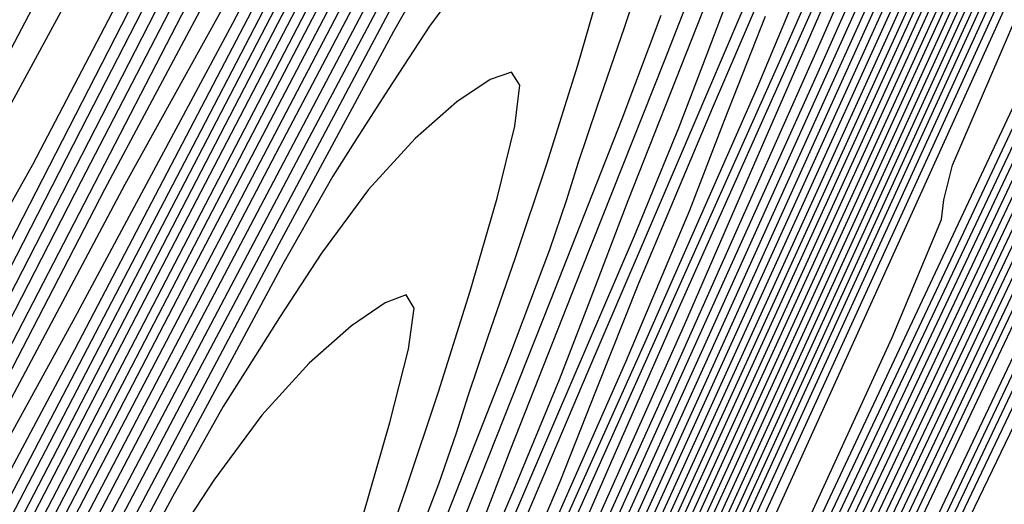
# Model space of a CAD drawing. Extents: x 3249832 to 3255657, y 13789405 to 13793316.
# Tile 18 of 256: x 3251547.3 to 3251553.69, y 13792373.21 to 13792376.35. Entities that reach past the tile are written whole.
import ezdxf

# ---------------------------------------------------------------- set-up
doc = ezdxf.new("R2010")
doc.units = 0
doc.header["$LTSCALE"] = 100
doc.header["$MEASUREMENT"] = 0
for name, color, linetype in [('GRATIO_03231_CON', 1, 'CONTINUOUS'), ('GRATIO_0323_ICON', 1, 'CONTINUOUS'), ('TARGETS_EAST', 7, 'CONTINUOUS')]:
    doc.layers.add(name, color=color, linetype=linetype)

# ---------------------------------------------------------------- blocks, each defined once
blk = doc.blocks.new('Gratio_032316_contours')
at = {"layer": 'GRATIO_03231_CON', "color": 1, "linetype": 'Continuous', "flags": 128}
for points in [[(3251545.9944, 13792358.0023), (3251546.2384, 13792358.5322), (3251547.9773, 13792362.2108), (3251552.7058, 13792372.1867), (3251561.1698, 13792390.0395), (3251571.1177, 13792411.073), (3251579.5492, 13792429.0222), (3251584.2105, 13792439.1765)], [(3251545.9544, 13792358.0215), (3251546.1841, 13792358.5213), (3251547.823, 13792361.9892), (3251552.2802, 13792371.3932), (3251560.2587, 13792388.2224), (3251569.6362, 13792408.0499), (3251577.5843, 13792424.9698), (3251581.9783, 13792434.542), (3251583.5096, 13792438.1886), (3251583.5736, 13792438.7974), (3251583.3574, 13792438.819), (3251583.2166, 13792438.9531), (3251583.2983, 13792439.4624), (3251583.6931, 13792440.5044), (3251584.264, 13792441.8178)], [(3251545.9144, 13792358.0407), (3251546.1298, 13792358.5103), (3251547.6687, 13792361.7675), (3251551.8546, 13792370.5996), (3251559.3476, 13792386.4053), (3251568.1547, 13792405.0268), (3251575.6193, 13792420.9175), (3251579.746, 13792429.9074), (3251581.1842, 13792433.3322), (3251581.2443, 13792433.9041), (3251581.0491, 13792433.9413), (3251580.9714, 13792434.1864), (3251581.1962, 13792434.9882), (3251581.8337, 13792436.5491), (3251582.6928, 13792438.4879), (3251583.5073, 13792440.2773), (3251584.0666, 13792441.5067)], [(3251545.8744, 13792358.0599), (3251546.0755, 13792358.4994), (3251547.5144, 13792361.5458), (3251551.4289, 13792369.8061), (3251558.4366, 13792384.5882), (3251566.6732, 13792402.0037), (3251573.6543, 13792416.8652)], [(3251545.7944, 13792358.0983), (3251545.9669, 13792358.4775), (3251547.2058, 13792361.1025), (3251550.5777, 13792368.2191), (3251556.6144, 13792380.954), (3251563.7102, 13792395.9574), (3251569.7243, 13792408.7606), (3251573.0493, 13792416.0038)], [(3251545.7539, 13792358.1177), (3251545.9122, 13792358.4667), (3251547.0513, 13792360.8809), (3251550.152, 13792367.4256), (3251555.7034, 13792379.1369), (3251562.2286, 13792392.9343), (3251567.7594, 13792404.7083), (3251570.817, 13792411.3692), (3251571.8826, 13792413.9068)], [(3251545.7127, 13792358.1375), (3251545.8571, 13792358.4562), (3251546.8966, 13792360.6595), (3251549.7261, 13792366.6322), (3251554.7922, 13792377.3199), (3251560.7471, 13792389.9112), (3251565.7944, 13792400.656), (3251568.5847, 13792406.7347), (3251569.5572, 13792409.0504), (3251569.5978, 13792409.4371), (3251569.5073, 13792409.5529), (3251569.7453, 13792410.3531), (3251570.6859, 13792412.6171), (3251572.5364, 13792416.7726)], [(3251545.6714, 13792358.1573), (3251545.8019, 13792358.4456), (3251546.7418, 13792360.4381), (3251549.3003, 13792365.8388), (3251553.8811, 13792375.5028), (3251559.2656, 13792386.8881), (3251563.8294, 13792396.6037), (3251566.3525, 13792402.1001), (3251567.2318, 13792404.194), (3251567.2685, 13792404.5437), (3251567.199, 13792404.6752), (3251567.5001, 13792405.5864), (3251568.5838, 13792408.1429), (3251570.677, 13792412.8173), (3251573.2651, 13792418.509)], [(3251545.5889, 13792358.1969), (3251545.6916, 13792358.4246), (3251546.4322, 13792359.9952), (3251548.4486, 13792364.252), (3251552.0589, 13792371.8687), (3251556.3025, 13792380.8419), (3251559.8994, 13792388.4991), (3251561.888, 13792392.831), (3251562.581, 13792394.4813), (3251562.6099, 13792394.7569), (3251562.5823, 13792394.9198), (3251563.0097, 13792396.053), (3251564.3797, 13792399.1945), (3251566.9581, 13792404.9067), (3251570.1226, 13792411.8493), (3251573.029, 13792418.2066)], [(3251545.5476, 13792358.2167), (3251545.5473, 13792358.2176), (3251545.5467, 13792358.2187), (3251545.5455, 13792358.2202), (3251545.6355, 13792358.416), (3251546.2771, 13792359.7748), (3251548.0226, 13792363.459), (3251551.1477, 13792370.0517), (3251554.821, 13792377.8188), (3251557.9345, 13792384.4468), (3251559.6557, 13792388.1965), (3251560.2556, 13792389.625), (3251560.2806, 13792389.8635), (3251560.2739, 13792390.0421), (3251560.7644, 13792391.2863), (3251562.2776, 13792394.7203), (3251565.0986, 13792400.9514), (3251568.5513, 13792408.5195), (3251571.7193, 13792415.4477)], [(3251545.5063, 13792358.2369), (3251545.5059, 13792358.2378), (3251545.5053, 13792358.2389), (3251545.5043, 13792358.2403), (3251545.5803, 13792358.4058), (3251546.1223, 13792359.5536), (3251547.5967, 13792362.6657), (3251550.2366, 13792368.2347), (3251553.3395, 13792374.7957), (3251555.9695, 13792380.3945), (3251557.4235, 13792383.5619), (3251557.9302, 13792384.7686), (3251557.9513, 13792384.9701), (3251557.9656, 13792385.1645), (3251558.5192, 13792386.5197), (3251560.1756, 13792390.2461), (3251563.2392, 13792396.996), (3251566.9801, 13792405.1896), (3251570.4095, 13792412.6889), (3251572.756, 13792417.8298)], [(3251545.4647, 13792358.2577), (3251545.5259, 13792358.3938), (3251545.9678, 13792359.3315), (3251547.171, 13792361.872), (3251549.3255, 13792366.4175), (3251551.858, 13792371.7726), (3251554.0045, 13792376.3422), (3251555.1912, 13792378.9274), (3251555.6048, 13792379.9122), (3251555.6221, 13792380.0767), (3251555.6572, 13792380.2868), (3251556.274, 13792381.753), (3251558.0735, 13792385.7719), (3251561.3797, 13792393.0407), (3251565.4088, 13792401.8598), (3251569.0997, 13792409.93), (3251571.6249, 13792415.4621)], [(3251545.3815, 13792358.2993), (3251545.4151, 13792358.3741), (3251545.658, 13792358.8894), (3251546.3192, 13792360.2855), (3251547.5032, 13792362.7835), (3251548.8949, 13792365.7264), (3251550.0745, 13792368.2376), (3251550.7267, 13792369.6583), (3251550.954, 13792370.1995), (3251550.9635, 13792370.2899), (3251551.0405, 13792370.5314), (3251551.7836, 13792372.2196), (3251553.8694, 13792376.8234), (3251557.6608, 13792385.1301), (3251562.2663, 13792395.2002), (3251566.4801, 13792404.4124), (3251569.3628, 13792410.7267), (3251571.0376, 13792414.4275)], [(3251545.3399, 13792358.3201), (3251545.3597, 13792358.3642), (3251545.5031, 13792358.6683), (3251545.8933, 13792359.4923), (3251546.592, 13792360.9665), (3251547.4134, 13792362.7033), (3251548.1096, 13792364.1853), (3251548.4944, 13792365.0238), (3251548.6286, 13792365.3432), (3251548.6342, 13792365.3965), (3251548.7322, 13792365.6537), (3251549.5384, 13792367.4529), (3251551.7673, 13792372.3492), (3251555.8014, 13792381.1748), (3251560.695, 13792391.8703), (3251565.1704, 13792401.6535), (3251568.2317, 13792408.359), (3251570.0111, 13792412.2885), (3251570.9225, 13792414.3608)], [(3251545.2983, 13792358.3408), (3251545.6311, 13792359.0431), (3251545.9258, 13792359.6666), (3251546.1447, 13792360.1329), (3251546.2622, 13792360.3892), (3251546.3032, 13792360.4868), (3251546.3049, 13792360.5031), (3251546.4238, 13792360.776), (3251547.2932, 13792362.6863), (3251549.6652, 13792367.875), (3251553.9419, 13792377.2195), (3251559.1237, 13792388.5405), (3251563.8606, 13792398.8947), (3251567.1007, 13792405.9913), (3251568.9847, 13792410.1496), (3251569.9514, 13792412.3414), (3251570.4039, 13792413.4525)], [(3251545.2573, 13792358.3604), (3251545.2583, 13792358.36), (3251545.259, 13792358.3597), (3251545.2595, 13792358.3596), (3251545.3838, 13792358.631), (3251546.2535, 13792360.5308), (3251548.6145, 13792365.6873), (3251552.8665, 13792374.9735), (3251558.0252, 13792386.2426), (3251562.7599, 13792396.5926), (3251566.0316, 13792403.7589), (3251567.9659, 13792408.0276), (3251568.9802, 13792410.322), (3251569.4613, 13792411.492), (3251569.6753, 13792412.0929), (3251569.8579, 13792412.6061), (3251570.1813, 13792413.3892), (3251570.5632, 13792414.3025)], [(3251545.1762, 13792358.3976), (3251545.1806, 13792358.3959), (3251545.1842, 13792358.3945), (3251545.1863, 13792358.3937), (3251545.2969, 13792358.6349), (3251546.0687, 13792360.3232), (3251548.1651, 13792364.9047), (3251551.9478, 13792373.1677), (3251556.571, 13792383.2686), (3251560.8874, 13792392.7061), (3251563.9908, 13792399.5069), (3251565.9407, 13792403.8101), (3251567.0379, 13792406.2832), (3251567.5761, 13792407.5712), (3251567.8205, 13792408.2297), (3251568.029, 13792408.7923), (3251568.3905, 13792409.6547), (3251568.817, 13792410.662), (3251569.1512, 13792411.5217), (3251569.2856, 13792412.0302), (3251569.3118, 13792412.3401), (3251569.3709, 13792412.693), (3251569.5628, 13792413.2587), (3251569.8207, 13792413.9196)], [(3251545.1357, 13792358.4161), (3251545.1417, 13792358.4138), (3251545.1468, 13792358.4118), (3251545.1497, 13792358.4108), (3251545.2535, 13792358.6369), (3251545.9763, 13792360.2194), (3251547.9404, 13792364.5135), (3251551.4884, 13792372.2648), (3251555.8439, 13792381.7816), (3251559.9511, 13792390.7628)], [(3251545.0951, 13792358.4347), (3251545.1029, 13792358.4317), (3251545.1093, 13792358.4292), (3251545.1131, 13792358.4279), (3251545.21, 13792358.6389), (3251545.8839, 13792360.1156), (3251547.7157, 13792364.1222), (3251551.029, 13792371.3619), (3251555.1168, 13792380.2946), (3251559.0148, 13792388.8196)], [(3251545.0546, 13792358.4533), (3251545.0641, 13792358.4496), (3251545.0719, 13792358.4466), (3251545.0765, 13792358.445), (3251545.1665, 13792358.6409), (3251545.7915, 13792360.0119), (3251547.491, 13792363.731), (3251550.5696, 13792370.4589), (3251554.3897, 13792378.8076), (3251558.0785, 13792386.8763), (3251560.9296, 13792393.1288)], [(3251544.989, 13792358.4844), (3251544.9968, 13792358.4813), (3251545.003, 13792358.479), (3251545.0059, 13792358.4781), (3251545.0804, 13792358.6445), (3251545.6067, 13792359.8042), (3251547.0416, 13792362.9484), (3251549.6508, 13792368.6531), (3251552.9355, 13792375.8335), (3251556.2059, 13792382.9898), (3251558.8888, 13792388.8767)], [(3251555.3111, 13792390.8656), (3251553.5372, 13792387.4902), (3251551.4757, 13792383.4985), (3251549.7234, 13792380.1024), (3251548.727, 13792378.2114), (3251548.3326, 13792377.5267), (3251548.2363, 13792377.4467), (3251548.1428, 13792377.3851), (3251547.7914, 13792376.8156), (3251546.93, 13792375.2267), (3251545.4233, 13792372.3456), (3251543.6031, 13792368.854), (3251541.9179, 13792365.6722), (3251540.7218, 13792363.5142), (3251539.9919, 13792362.2679), (3251539.6111, 13792361.6151), (3251539.4686, 13792361.275), (3251539.4807, 13792361.1182), (3251539.57, 13792361.053)], [(3251544.9579, 13792358.4992), (3251544.9644, 13792358.4967), (3251544.9692, 13792358.495), (3251544.9709, 13792358.4946), (3251545.0374, 13792358.6463), (3251545.5144, 13792359.7004), (3251546.8169, 13792362.5572), (3251549.1914, 13792367.7502), (3251552.2084, 13792374.3465), (3251555.2696, 13792381.0466), (3251557.8684, 13792386.7507), (3251559.8649, 13792391.1578)], [(3251554.2082, 13792388.5617), (3251552.3699, 13792385.0533), (3251550.2315, 13792380.9062), (3251548.4148, 13792377.3778), (3251547.3854, 13792375.4117), (3251546.9835, 13792374.6972), (3251546.8929, 13792374.61), (3251546.8079, 13792374.5445), (3251546.4646, 13792373.9714), (3251545.6097, 13792372.38), (3251544.1179, 13792369.5143), (3251542.3765, 13792366.1363), (3251540.9012, 13792363.2626), (3251540.078, 13792361.6561), (3251539.7758, 13792361.0635), (3251539.7341, 13792360.978)], [(3251544.9269, 13792358.5141), (3251544.9319, 13792358.5122), (3251544.9354, 13792358.5109), (3251544.9359, 13792358.5111), (3251544.9944, 13792358.6481), (3251545.422, 13792359.5966), (3251546.5923, 13792362.1659), (3251548.732, 13792366.8473), (3251551.4813, 13792372.8595), (3251554.3333, 13792379.1033), (3251556.848, 13792384.6246), (3251558.8523, 13792389.0491)], [(3251554.2476, 13792388.3407), (3251553.1052, 13792386.2578), (3251551.2026, 13792382.6163), (3251548.9872, 13792378.3139), (3251547.1061, 13792374.6532), (3251546.0438, 13792372.6119), (3251545.6343, 13792371.8677), (3251545.5494, 13792371.7732), (3251545.4818, 13792371.7212), (3251545.2086, 13792371.265), (3251544.5281, 13792369.9984), (3251543.3408, 13792367.7174), (3251541.9554, 13792365.0286), (3251540.7825, 13792362.7407), (3251540.13, 13792361.4606), (3251539.8931, 13792360.9869), (3251539.8644, 13792360.9161), (3251539.8708, 13792360.912), (3251539.8775, 13792360.9075), (3251539.8844, 13792360.9028)], [(3251544.8958, 13792358.529), (3251544.8994, 13792358.5276), (3251544.9016, 13792358.5269), (3251544.9009, 13792358.5275), (3251544.9514, 13792358.6499), (3251545.3296, 13792359.4928), (3251546.3676, 13792361.7747), (3251548.2726, 13792365.9443), (3251550.7542, 13792371.3725), (3251553.397, 13792377.1601), (3251555.8276, 13792382.4986), (3251557.8397, 13792386.9404), (3251559.2687, 13792390.1281)], [(3251554.8319, 13792389.0129), (3251553.9313, 13792387.4137), (3251553.1791, 13792386.1162), (3251552.0023, 13792383.9539), (3251550.0354, 13792380.1793), (3251547.743, 13792375.7215), (3251545.7975, 13792371.9286), (3251544.7021, 13792369.8122), (3251544.2852, 13792369.0383), (3251544.206, 13792368.9365), (3251544.1557, 13792368.8978), (3251543.9525, 13792368.5586), (3251543.4465, 13792367.6167), (3251542.5638, 13792365.9206), (3251541.5344, 13792363.9207), (3251540.6644, 13792362.2183), (3251540.1829, 13792361.2644), (3251540.0111, 13792360.9099), (3251539.9931, 13792360.8554), (3251539.9993, 13792360.8517), (3251540.0041, 13792360.8486), (3251540.0082, 13792360.8458)], [(3251544.8336, 13792358.5587), (3251544.8345, 13792358.5584), (3251544.834, 13792358.5588), (3251544.8309, 13792358.5605), (3251544.8654, 13792358.6535), (3251545.1449, 13792359.2852), (3251545.9182, 13792360.9921), (3251547.3539, 13792364.1385), (3251549.3, 13792368.3984), (3251551.5244, 13792373.2736), (3251553.7868, 13792378.2465), (3251555.8144, 13792382.7229), (3251557.3264, 13792386.0894), (3251558.1501, 13792387.9668), (3251558.5465, 13792388.9137)], [(3251556.3025, 13792391.4863), (3251554.3436, 13792387.7331), (3251552.782, 13792384.7839), (3251551.8317, 13792383.0652), (3251551.0422, 13792381.6671), (3251549.7964, 13792379.346), (3251547.7006, 13792375.3054), (3251545.2533, 13792370.5375), (3251543.1758, 13792366.4815), (3251542.0012, 13792364.2018), (3251541.5081, 13792363.2623), (3251541.2864, 13792362.8522), (3251541.0104, 13792362.3267), (3251540.6905, 13792361.7061), (3251540.4215, 13792361.1773), (3251540.2741, 13792360.8801), (3251540.2237, 13792360.7685), (3251540.2218, 13792360.7497)], [(3251544.7993, 13792358.5751), (3251544.8226, 13792358.6552), (3251545.0519, 13792359.1817), (3251545.6931, 13792360.6011), (3251546.8944, 13792363.2356), (3251548.5729, 13792366.9114), (3251550.5881, 13792371.3303), (3251552.7664, 13792376.1205), (3251554.8018, 13792380.6142), (3251556.3552, 13792384.07), (3251557.2075, 13792386.0064), (3251557.6191, 13792386.9821), (3251557.9703, 13792387.8159), (3251558.5413, 13792389.1149)], [(3251555.3865, 13792389.5911), (3251553.3657, 13792385.716), (3251551.757, 13792382.6694), (3251550.7828, 13792380.8926), (3251549.9807, 13792379.4564), (3251548.7173, 13792377.0887), (3251546.5873, 13792372.9737), (3251544.0993, 13792368.119), (3251541.9903, 13792363.988), (3251540.8125, 13792361.6789), (3251540.3788, 13792360.828), (3251540.3171, 13792360.7063)], [(3251544.7547, 13792358.5964), (3251544.7733, 13792358.6602), (3251544.956, 13792359.0797), (3251545.4669, 13792360.2106), (3251546.4345, 13792362.3329), (3251547.8457, 13792365.4244), (3251549.6518, 13792369.3871), (3251551.746, 13792373.9944), (3251553.7892, 13792378.5055), (3251555.3841, 13792382.0506), (3251556.2649, 13792384.0459), (3251556.6917, 13792385.0505), (3251557.0558, 13792385.909), (3251557.6459, 13792387.2476), (3251558.3396, 13792388.8189)], [(3251556.5731, 13792391.7377), (3251554.4705, 13792387.6958), (3251552.3878, 13792383.699), (3251550.732, 13792380.5549), (3251549.7418, 13792378.7356), (3251548.9827, 13792377.37), (3251547.8522, 13792375.2511), (3251545.9574, 13792371.5903), (3251543.7444, 13792367.271), (3251541.8692, 13792363.5951), (3251540.8234, 13792361.5391), (3251540.4402, 13792360.7798), (3251540.3883, 13792360.6688)], [(3251544.7102, 13792358.6178), (3251544.724, 13792358.6653), (3251544.8601, 13792358.9778), (3251545.2406, 13792359.8201), (3251545.9747, 13792361.4303), (3251547.1186, 13792363.9374), (3251548.7155, 13792367.4439), (3251550.7256, 13792371.8684), (3251552.7765, 13792376.3967), (3251554.4129, 13792380.0312), (3251555.3223, 13792382.0855), (3251555.7643, 13792383.1189), (3251556.1414, 13792384.002), (3251556.7506, 13792385.3804), (3251557.4665, 13792386.9987), (3251558.0585, 13792388.3765)], [(3251555.7206, 13792389.9649), (3251553.5545, 13792385.8006), (3251551.4099, 13792381.682), (3251549.707, 13792378.4404), (3251548.7008, 13792376.5786), (3251547.9848, 13792375.2836), (3251546.9872, 13792373.4135), (3251545.3275, 13792370.2068), (3251543.3895, 13792366.423), (3251541.7482, 13792363.2021), (3251540.8343, 13792361.3993), (3251540.5016, 13792360.7315), (3251540.4594, 13792360.6313)], [(3251544.621, 13792358.6604), (3251544.6254, 13792358.6754), (3251544.6682, 13792358.7738), (3251544.7881, 13792359.0392), (3251545.055, 13792359.6249), (3251545.6643, 13792360.9635), (3251546.8429, 13792363.5574), (3251548.6848, 13792367.6163), (3251550.7513, 13792372.1793), (3251552.4706, 13792375.9924), (3251553.4371, 13792378.1646), (3251553.9095, 13792379.2557), (3251554.3125, 13792380.1881), (3251554.9598, 13792381.6458), (3251555.7203, 13792383.3581), (3251556.3519, 13792384.8157), (3251556.6868, 13792385.664), (3251556.8549, 13792386.1687), (3251557.0607, 13792386.7501), (3251557.4481, 13792387.7034), (3251557.9199, 13792388.8228)], [(3251555.9568, 13792390.1348), (3251554.0156, 13792386.4194), (3251551.7225, 13792382.0102), (3251549.4541, 13792377.6479), (3251547.6571, 13792374.2114), (3251546.6188, 13792372.2646), (3251545.9888, 13792371.1109), (3251545.2571, 13792369.7383), (3251544.0676, 13792367.44), (3251542.6788, 13792364.7279), (3251541.5031, 13792362.4189), (3251540.8491, 13792361.1258), (3251540.6114, 13792360.6465), (3251540.5808, 13792360.5748), (3251540.5833, 13792360.5723), (3251540.5844, 13792360.5708), (3251540.5849, 13792360.5698)], [(3251544.5764, 13792358.6816), (3251547.3039, 13792364.6954), (3251549.7203, 13792370.0299), (3251551.5143, 13792374.0058), (3251552.4989, 13792376.2139), (3251552.9826, 13792377.3253), (3251553.3981, 13792378.2812), (3251554.0644, 13792379.7786), (3251554.8472, 13792381.5379), (3251555.4986, 13792383.0353), (3251555.8469, 13792383.9063), (3251556.0245, 13792384.424), (3251556.24, 13792385.0206), (3251556.6405, 13792385.9998), (3251557.1265, 13792387.1497), (3251557.5371, 13792388.1299)], [(3251555.1581, 13792388.4652), (3251553.1631, 13792384.6466), (3251550.8065, 13792380.115), (3251548.4762, 13792375.6308), (3251546.6321, 13792372.0969), (3251545.5778, 13792370.1076), (3251544.9908, 13792369.0245), (3251544.3921, 13792367.9007), (3251543.4376, 13792366.0566), (3251542.3233, 13792363.8805), (3251541.38, 13792362.0278), (3251540.8552, 13792360.9903), (3251540.6645, 13792360.6056), (3251540.6401, 13792360.5478), (3251540.6423, 13792360.5452), (3251540.6435, 13792360.5433), (3251540.6443, 13792360.5417)], [(3251544.5319, 13792358.7019), (3251544.5772, 13792358.8039), (3251544.8985, 13792359.5142), (3251545.7719, 13792361.4408), (3251547.3349, 13792364.8882), (3251549.172, 13792368.9449), (3251550.729, 13792372.396), (3251551.6114, 13792374.3748), (3251552.0621, 13792375.4089), (3251552.4836, 13792376.3742), (3251553.169, 13792377.9113), (3251553.9741, 13792379.7176), (3251554.6453, 13792381.2549), (3251555.0069, 13792382.1486), (3251555.194, 13792382.6792), (3251555.4193, 13792383.2911), (3251555.8328, 13792384.2961), (3251556.3331, 13792385.4766), (3251556.7559, 13792386.4826), (3251556.9894, 13792387.0789), (3251557.1314, 13792387.4886), (3251557.3323, 13792388.0496)], [(3251555.9352, 13792389.7872), (3251554.3594, 13792386.7956), (3251552.3106, 13792382.8739), (3251549.8905, 13792378.2197), (3251547.4983, 13792373.6138), (3251545.6071, 13792369.9824), (3251544.5368, 13792367.9507), (3251543.9928, 13792366.9381), (3251543.527, 13792366.0631), (3251542.8077, 13792364.6732), (3251541.9678, 13792363.0331), (3251541.2568, 13792361.6367), (3251540.8614, 13792360.8547), (3251540.7177, 13792360.5647), (3251540.6994, 13792360.5209), (3251540.7012, 13792360.5185), (3251540.7024, 13792360.5163), (3251540.7033, 13792360.5144)], [(3251544.4874, 13792358.7221), (3251544.5266, 13792358.8127), (3251544.809, 13792359.4389), (3251545.5777, 13792361.1364), (3251546.9542, 13792364.1731), (3251548.5722, 13792367.7465), (3251549.9436, 13792370.7862), (3251550.7238, 13792372.5357), (3251551.1416, 13792373.4924), (3251551.5692, 13792374.4673), (3251552.2736, 13792376.0441), (3251553.101, 13792377.8974), (3251553.792, 13792379.4745), (3251554.167, 13792380.3908), (3251554.3635, 13792380.9345), (3251554.5986, 13792381.5616), (3251555.0252, 13792382.5924), (3251555.5397, 13792383.8034), (3251555.9746, 13792384.8353), (3251556.216, 13792385.4464), (3251556.3638, 13792385.8659), (3251556.5718, 13792386.4407), (3251556.9439, 13792387.4041), (3251557.3862, 13792388.5343)], [(3251555.1777, 13792388.1966), (3251553.5608, 13792385.1259), (3251551.4581, 13792381.1011), (3251548.9746, 13792376.3245), (3251546.5204, 13792371.5968), (3251544.5821, 13792367.8679), (3251543.4958, 13792365.7937), (3251542.9948, 13792364.8517), (3251542.662, 13792364.2255), (3251542.1777, 13792363.2898), (3251541.6123, 13792362.1857), (3251541.1337, 13792361.2456), (3251540.8674, 13792360.7192), (3251540.7707, 13792360.5239), (3251540.7584, 13792360.4944), (3251540.7596, 13792360.4928), (3251540.7604, 13792360.4914), (3251540.761, 13792360.4901)], [(3251544.3983, 13792358.7626), (3251544.4253, 13792358.8303), (3251544.6298, 13792359.2885), (3251545.1895, 13792360.5276), (3251546.1928, 13792362.7431), (3251547.3727, 13792365.3496), (3251548.373, 13792367.5667), (3251548.9487, 13792368.8576), (3251549.3006, 13792369.6596), (3251549.7403, 13792370.6534), (3251550.4829, 13792372.3096), (3251551.3548, 13792374.2569), (3251552.0855, 13792375.9137), (3251552.4872, 13792376.8753)], [(3251555.4487, 13792388.3267), (3251554.8209, 13792387.1874), (3251553.6628, 13792385.0156), (3251551.9634, 13792381.7867), (3251549.7531, 13792377.5556), (3251547.1426, 13792372.5341), (3251544.5646, 13792367.5627), (3251542.5322, 13792363.6389), (3251541.4138, 13792361.4797), (3251540.9988, 13792360.6789), (3251540.9319, 13792360.5502), (3251540.9175, 13792360.5221), (3251540.8982, 13792360.4842), (3251540.8765, 13792360.4415)], [(3251544.3532, 13792358.7834), (3251544.3742, 13792358.8395), (3251544.54, 13792359.2135), (3251544.9952, 13792360.2233), (3251545.8121, 13792362.0281), (3251546.773, 13792364.1511), (3251547.5876, 13792365.9569), (3251548.0612, 13792367.0185), (3251548.3801, 13792367.7431), (3251548.8259, 13792368.7465), (3251549.5875, 13792370.4423), (3251550.4816, 13792372.4366), (3251551.2322, 13792374.1333), (3251551.6472, 13792375.1176), (3251551.8722, 13792375.7002), (3251552.1366, 13792376.373)], [(3251555.55, 13792388.0759), (3251555.3229, 13792387.735), (3251555.1479, 13792387.4727), (3251555.0115, 13792387.2834), (3251554.7333, 13792386.8201), (3251554.0912, 13792385.651), (3251552.9118, 13792383.4377), (3251551.2167, 13792380.2174), (3251549.076, 13792376.1213), (3251546.6229, 13792371.4038), (3251544.2421, 13792366.8127), (3251542.3814, 13792363.2194), (3251541.3602, 13792361.2461), (3251540.9844, 13792360.5188), (3251540.9311, 13792360.4144)], [(3251544.3046, 13792358.8077), (3251544.3209, 13792358.851), (3251544.4489, 13792359.1398), (3251544.8004, 13792359.9196), (3251545.4312, 13792361.3133), (3251546.1732, 13792362.9527), (3251546.8023, 13792364.3471), (3251547.1736, 13792365.1794), (3251547.4595, 13792365.8267), (3251547.9115, 13792366.8395), (3251548.6921, 13792368.5751), (3251549.6085, 13792370.6163), (3251550.3789, 13792372.3529), (3251550.8073, 13792373.3599), (3251551.0417, 13792373.9554), (3251551.3159, 13792374.6435), (3251551.7946, 13792375.7776), (3251552.3661, 13792377.111)], [(3251550.4733, 13792378.6546), (3251548.4099, 13792374.7089), (3251546.1279, 13792370.3228), (3251543.9607, 13792366.1443)], [(3251544.2561, 13792358.832), (3251544.2675, 13792358.8625), (3251544.3578, 13792359.0661), (3251544.6056, 13792359.6159), (3251545.0503, 13792360.5984), (3251545.5734, 13792361.7542), (3251546.017, 13792362.7374), (3251546.2861, 13792363.3404), (3251546.539, 13792363.9103), (3251546.997, 13792364.9326), (3251547.7967, 13792366.7078), (3251548.7354, 13792368.7961), (3251549.5256, 13792370.5725), (3251549.9674, 13792371.6021), (3251550.2113, 13792372.2107), (3251550.4952, 13792372.914), (3251550.9869, 13792374.074), (3251551.5727, 13792375.4378), (3251552.0685, 13792376.599)], [(3251549.7299, 13792377.0917), (3251547.744, 13792373.2964), (3251545.6333, 13792369.2415), (3251543.6796, 13792365.4755)], [(3251544.1589, 13792358.8805), (3251544.1608, 13792358.8855), (3251544.1755, 13792358.9187), (3251544.216, 13792359.0085), (3251544.2885, 13792359.1688), (3251544.3739, 13792359.3574), (3251544.4463, 13792359.5178), (3251544.511, 13792359.6622), (3251544.698, 13792360.0774), (3251545.1682, 13792361.1187), (3251546.006, 13792362.9733), (3251546.9892, 13792365.1556), (3251547.819, 13792367.0117), (3251548.2876, 13792368.0866), (3251548.5503, 13792368.7212), (3251548.8538, 13792369.4549), (3251549.3717, 13792370.6666), (3251549.9859, 13792372.0916), (3251550.506, 13792373.3044), (3251550.8025, 13792374.019), (3251550.9908, 13792374.5067), (3251551.2479, 13792375.1786), (3251551.6935, 13792376.3107), (3251552.22, 13792377.6409)], [(3251549.9096, 13792377.129), (3251548.243, 13792373.966), (3251546.412, 13792370.4714), (3251544.6439, 13792367.0791), (3251543.1173, 13792364.1383)], [(3251544.1146, 13792358.9021), (3251545.2729, 13792361.4644), (3251546.2978, 13792363.737), (3251547.0558, 13792365.4305), (3251547.4743, 13792366.3879), (3251547.7232, 13792366.9838), (3251548.0332, 13792367.7254), (3251548.564, 13792368.9629), (3251549.1926, 13792370.4185), (3251549.7248, 13792371.6571), (3251550.0291, 13792372.3865), (3251550.2232, 13792372.884), (3251550.4873, 13792373.5697), (3251550.9434, 13792374.726), (3251551.482, 13792376.0847), (3251551.9352, 13792377.2402)], [(3251550.4422, 13792377.9688), (3251549.159, 13792375.5518), (3251547.4996, 13792372.4031), (3251545.746, 13792369.0588), (3251544.1492, 13792365.9979), (3251542.8361, 13792363.4697)], [(3251544.0729, 13792358.9219), (3251544.9697, 13792360.9058), (3251545.7633, 13792362.6655), (3251546.3502, 13792363.9766), (3251546.6782, 13792364.7269), (3251546.8982, 13792365.2511), (3251547.2125, 13792365.9959), (3251547.7564, 13792367.2592), (3251548.3992, 13792368.7453), (3251548.9436, 13792370.0099), (3251549.2557, 13792370.754), (3251549.4557, 13792371.2612), (3251549.7267, 13792371.9608), (3251550.1934, 13792373.1412), (3251550.7439, 13792374.5285), (3251551.2077, 13792375.7083), (3251551.4608, 13792376.3798)], [(3251549.7124, 13792376.4323), (3251548.4084, 13792373.9747), (3251546.7562, 13792370.8402), (3251545.0801, 13792367.6463), (3251543.6545, 13792364.9167)], [(3251544.0312, 13792358.9418), (3251544.6666, 13792360.3473), (3251545.2288, 13792361.5939), (3251545.6446, 13792362.5228), (3251545.882, 13792363.0659), (3251546.0732, 13792363.5185), (3251546.3918, 13792364.2663), (3251546.9487, 13792365.5555), (3251547.6058, 13792367.0722), (3251548.1623, 13792368.3626), (3251548.4824, 13792369.1215), (3251548.6881, 13792369.6385), (3251548.9662, 13792370.3519), (3251549.4433, 13792371.5564), (3251550.0059, 13792372.9723), (3251550.4802, 13792374.1764), (3251550.7401, 13792374.8615), (3251550.8504, 13792375.1856), (3251550.9234, 13792375.4226), (3251551.0485, 13792375.7928), (3251551.2233, 13792376.3001), (3251551.4221, 13792376.895)], [(3251550.0418, 13792376.8308), (3251549.725, 13792376.2738), (3251548.9826, 13792374.8959), (3251547.6579, 13792372.3975), (3251546.0128, 13792369.2774), (3251544.4141, 13792366.2338), (3251543.1598, 13792363.8355)], [(3251549.628, 13792372.7922), (3251549.8104, 13792373.3201), (3251550.0174, 13792373.939), (3251550.2225, 13792374.5912), (3251550.3971, 13792375.1947), (3251550.5122, 13792375.6616), (3251550.5441, 13792375.9261), (3251550.49, 13792376.0114), (3251550.3522, 13792375.963), (3251550.137, 13792375.8181), (3251549.8661, 13792375.5817), (3251549.5648, 13792375.2506), (3251549.2603, 13792374.8378), (3251548.9864, 13792374.4205), (3251548.7789, 13792374.0922), (3251548.6219, 13792373.8443), (3251548.2941, 13792373.2606), (3251547.523, 13792371.823)], [(3251547.1932, 13792366.8021), (3251547.7918, 13792368.3037), (3251548.2976, 13792369.5806), (3251548.578, 13792370.3066), (3251548.7003, 13792370.6493), (3251548.7823, 13792370.8998), (3251548.9177, 13792371.2919), (3251549.104, 13792371.83), (3251549.3151, 13792372.4611), (3251549.5243, 13792373.1259), (3251549.703, 13792373.7407), (3251549.8225, 13792374.2155), (3251549.8589, 13792374.483), (3251549.8082, 13792374.5674), (3251549.6716, 13792374.5158), (3251549.4544, 13792374.3669), (3251549.1789, 13792374.1254), (3251548.8718, 13792373.7878), (3251548.5614, 13792373.3669), (3251548.2824, 13792372.9411), (3251548.0712, 13792372.6055), (3251547.9129, 13792372.353), (3251547.5866, 13792371.7692), (3251546.8202, 13792370.3378)]]:
    blk.add_lwpolyline(points, dxfattribs=at)
at = {"layer": 'GRATIO_03231_CON', "color": 5, "linetype": 'Continuous', "flags": 128}
for points in [[(3251546.0716, 13792357.9671), (3251546.296, 13792358.4528), (3251547.892, 13792361.8276), (3251552.231, 13792370.9805), (3251559.998, 13792387.341), (3251569.131, 13792406.5), (3251576.8816, 13792422.5889), (3251581.1932, 13792431.2314), (3251582.7764, 13792434.0208), (3251583.0338, 13792434.0425), (3251583.1536, 13792433.902), (3251583.4661, 13792434.2851), (3251584.0873, 13792435.3973)], [(3251546.1095, 13792357.9502), (3251546.295, 13792358.3516), (3251547.6139, 13792361.1405), (3251551.1996, 13792368.7044), (3251557.6181, 13792382.2245), (3251565.1656, 13792398.0573), (3251571.5706, 13792411.353), (3251575.1336, 13792418.4951), (3251576.4419, 13792420.8002), (3251576.6547, 13792420.8181), (3251576.7842, 13792420.764), (3251577.2559, 13792421.5143), (3251578.3487, 13792423.6106), (3251580.2024, 13792427.3131), (3251582.401, 13792431.7555), (3251584.3895, 13792435.7899)], [(3251546.1474, 13792357.9334), (3251546.2939, 13792358.2504), (3251547.3357, 13792360.4534), (3251550.1682, 13792366.4282), (3251555.2383, 13792377.108), (3251561.2001, 13792389.6146), (3251566.2595, 13792400.1171), (3251569.074, 13792405.7587), (3251570.1075, 13792407.5795), (3251570.2755, 13792407.5937), (3251570.4147, 13792407.6259), (3251571.0457, 13792408.7434), (3251572.6102, 13792411.8239), (3251575.3364, 13792417.3122), (3251578.5994, 13792423.9215), (3251581.5609, 13792429.932), (3251583.5716, 13792434.0071), (3251584.739, 13792436.342)], [(3251546.1853, 13792357.9165), (3251546.2929, 13792358.1493), (3251547.0576, 13792359.7663), (3251549.1367, 13792364.1521), (3251552.8584, 13792371.9915), (3251557.2346, 13792381.1719), (3251560.9485, 13792388.8811), (3251563.0144, 13792393.0224), (3251563.773, 13792394.3589), (3251563.8964, 13792394.3693), (3251564.0453, 13792394.4879), (3251564.8355, 13792395.9726), (3251566.8717, 13792400.0372), (3251570.4704, 13792407.3113), (3251574.7979, 13792416.0875), (3251578.7322, 13792424.0741), (3251581.4039, 13792429.4903), (3251582.952, 13792432.5975), (3251583.7676, 13792434.1681), (3251584.1953, 13792434.8867)]]:
    blk.add_lwpolyline(points, dxfattribs=at)
at = {"layer": 'GRATIO_0323_ICON', "color": 7, "linetype": 'Continuous', "flags": 128}
for points in [[(3251545.8344, 13792358.0791), (3251546.0212, 13792358.4885), (3251547.3601, 13792361.3242), (3251551.0033, 13792369.0126), (3251557.5255, 13792382.7711), (3251565.1917, 13792398.9806), (3251571.6893, 13792412.8129), (3251575.2815, 13792420.6383)], [(3251546.2233, 13792357.8997), (3251546.2918, 13792358.0481), (3251546.7795, 13792359.0793), (3251548.1053, 13792361.876), (3251550.4785, 13792366.875), (3251553.2692, 13792372.7292), (3251555.6374, 13792377.6452), (3251556.9549, 13792380.286), (3251557.4386, 13792381.1383), (3251557.5173, 13792381.1449), (3251557.6759, 13792381.3498), (3251558.6254, 13792383.2018), (3251561.1331, 13792388.2505), (3251565.6045, 13792397.3104), (3251570.9963, 13792408.2534), (3251575.9036, 13792418.2162)], [(3251545.6301, 13792358.1771), (3251545.7468, 13792358.4351), (3251546.587, 13792360.2167), (3251548.8744, 13792365.0454), (3251552.97, 13792373.6857), (3251557.7841, 13792383.865), (3251561.8644, 13792392.5514), (3251564.1202, 13792397.4656), (3251564.9064, 13792399.3377), (3251564.9392, 13792399.6503), (3251564.8906, 13792399.7975), (3251565.2549, 13792400.8197), (3251566.4818, 13792403.6687), (3251568.8175, 13792408.862), (3251571.6939, 13792415.1791)], [(3251545.4231, 13792358.2785), (3251545.4705, 13792358.384), (3251545.8129, 13792359.1104), (3251546.7451, 13792361.0788), (3251548.4143, 13792364.6005), (3251550.3764, 13792368.7495), (3251552.0395, 13792372.2899), (3251552.959, 13792374.2928), (3251553.2794, 13792375.0559), (3251553.2928, 13792375.1833), (3251553.3489, 13792375.4091), (3251554.0288, 13792376.9863), (3251555.9714, 13792381.2977), (3251559.5203, 13792389.0854), (3251563.8375, 13792398.53), (3251567.7899, 13792407.1712), (3251570.4938, 13792413.0944), (3251572.064, 13792416.5664)], [(3251545.2168, 13792358.379), (3251545.2194, 13792358.3779), (3251545.2216, 13792358.3771), (3251545.2229, 13792358.3767), (3251545.3404, 13792358.633), (3251546.1611, 13792360.427), (3251548.3898, 13792365.296), (3251552.4071, 13792374.0706), (3251557.2981, 13792384.7556), (3251561.8237, 13792394.6493), (3251565.0112, 13792401.6329), (3251566.9533, 13792405.9189), (3251568.0091, 13792408.3026), (3251568.5187, 13792409.5316), (3251568.7479, 13792410.1613), (3251568.9435, 13792410.6992), (3251569.2859, 13792411.5219), (3251569.6901, 13792412.4822), (3251570.0045, 13792413.3021), (3251570.1255, 13792413.7879)], [(3251545.0201, 13792358.4695), (3251545.0293, 13792358.4659), (3251545.0368, 13792358.4631), (3251545.041, 13792358.4617), (3251545.1234, 13792358.6427), (3251545.6991, 13792359.9081), (3251547.2663, 13792363.3397), (3251550.1102, 13792369.556), (3251553.6626, 13792377.3205), (3251557.1422, 13792384.9331), (3251559.9092, 13792391.0027)], [(3251554.7045, 13792389.9272), (3251552.7199, 13792386.0908), (3251551.0321, 13792382.8269), (3251550.0686, 13792381.0112), (3251549.6818, 13792380.3561), (3251549.5798, 13792380.2834), (3251549.4795, 13792380.229), (3251549.1316, 13792379.6861), (3251548.2957, 13792378.162), (3251546.833, 13792375.3792), (3251545.0122, 13792371.9208), (3251543.2038, 13792368.5847)], [(3251544.8647, 13792358.5438), (3251544.8669, 13792358.543), (3251544.8678, 13792358.5428), (3251544.8659, 13792358.544), (3251544.9084, 13792358.6517), (3251545.2373, 13792359.389), (3251546.1429, 13792361.3834), (3251547.8132, 13792365.0414), (3251550.0271, 13792369.8854), (3251552.4607, 13792375.2168), (3251554.8072, 13792380.3725), (3251556.827, 13792384.8316), (3251558.2975, 13792388.1087)], [(3251555.3215, 13792389.7501), (3251553.8069, 13792386.8984), (3251552.8815, 13792385.2394), (3251552.1107, 13792383.8916), (3251550.8994, 13792381.6499), (3251548.8681, 13792377.7423), (3251546.4988, 13792373.1292), (3251544.4888, 13792369.204), (3251543.3605, 13792367.0124), (3251542.9361, 13792366.2088), (3251542.8626, 13792366.0998), (3251542.8296, 13792366.0744), (3251542.6965, 13792365.8522), (3251542.365, 13792365.2351), (3251541.7867, 13792364.1238), (3251541.1131, 13792362.8131), (3251540.5454, 13792361.6965), (3251540.2342, 13792361.0692), (3251540.1278, 13792360.8336), (3251540.1237, 13792360.7938)], [(3251544.6656, 13792358.6391), (3251544.6747, 13792358.6703), (3251544.7642, 13792358.8758), (3251545.0144, 13792359.4297), (3251545.5148, 13792360.5276), (3251546.3914, 13792362.4504), (3251547.7792, 13792365.5006), (3251549.7052, 13792369.7424), (3251551.7639, 13792374.288), (3251553.4418, 13792378.0118), (3251554.3797, 13792380.125), (3251554.8369, 13792381.1873), (3251555.227, 13792382.0951), (3251555.8552, 13792383.5131), (3251556.5934, 13792385.1784), (3251557.2052, 13792386.5961), (3251557.5267, 13792387.4218), (3251557.6854, 13792387.9135), (3251557.8814, 13792388.4797)], [(3251554.8681, 13792388.1922), (3251552.6385, 13792383.9054), (3251550.432, 13792379.6649), (3251548.682, 13792376.3259), (3251547.6598, 13792374.4216), (3251546.9868, 13792373.1972), (3251546.1221, 13792371.5759), (3251544.6976, 13792368.8234), (3251543.0344, 13792365.5753), (3251541.6263, 13792362.8098), (3251540.8433, 13792361.261), (3251540.5596, 13792360.686), (3251540.5255, 13792360.5979)], [(3251544.4428, 13792358.7423), (3251544.4759, 13792358.8215), (3251544.7194, 13792359.3637), (3251545.3836, 13792360.832), (3251546.5735, 13792363.4581), (3251547.9725, 13792366.548), (3251549.1583, 13792369.1765), (3251549.8363, 13792370.6967), (3251550.2211, 13792371.576), (3251550.6548, 13792372.5604), (3251551.3783, 13792374.1768), (3251552.2279, 13792376.0771), (3251552.9387, 13792377.6941)], [(3251555.5507, 13792388.7238), (3251554.4203, 13792386.6061), (3251552.7621, 13792383.4563), (3251550.6056, 13792379.3283), (3251548.0586, 13792374.4293), (3251545.5425, 13792369.5797), (3251543.5571, 13792365.7534), (3251542.4548, 13792363.6367), (3251541.9968, 13792362.7653), (3251541.7969, 13792362.3879), (3251541.5478, 13792361.9064), (3251541.2569, 13792361.3382), (3251541.0107, 13792360.8542), (3251540.8739, 13792360.5829), (3251540.8245, 13792360.4818), (3251540.8188, 13792360.4658)], [(3251544.2075, 13792358.8562), (3251544.2142, 13792358.874), (3251544.2667, 13792358.9924), (3251544.4108, 13792359.3122), (3251544.6694, 13792359.8836), (3251544.9737, 13792360.5558), (3251545.2316, 13792361.1276), (3251545.3986, 13792361.5013), (3251545.6185, 13792361.9938), (3251546.0826, 13792363.0256), (3251546.9014, 13792364.8406), (3251547.8623, 13792366.9758), (3251548.6723, 13792368.7921), (3251549.1275, 13792369.8444), (3251549.3808, 13792370.4659), (3251549.6745, 13792371.1844), (3251550.1793, 13792372.3703), (3251550.7793, 13792373.7647), (3251551.2873, 13792374.9517), (3251551.5758, 13792375.6514), (3251551.7584, 13792376.1295), (3251552.0084, 13792376.7874)], [(3251550.6601, 13792378.7062), (3251548.9864, 13792375.5289), (3251547.078, 13792371.8839), (3251545.1386, 13792368.1603), (3251543.3985, 13792364.8069)], [(3251543.9896, 13792358.9616), (3251544.3635, 13792359.7887), (3251544.6943, 13792360.5223), (3251544.939, 13792361.069), (3251545.0858, 13792361.405), (3251545.2483, 13792361.7858), (3251545.5711, 13792362.5368), (3251546.1411, 13792363.8519), (3251546.8124, 13792365.3991), (3251547.3811, 13792366.7153), (3251547.709, 13792367.489), (3251547.9205, 13792368.0158), (3251548.2056, 13792368.743), (3251548.6933, 13792369.9716), (3251549.2679, 13792371.4161), (3251549.7527, 13792372.6444), (3251550.0194, 13792373.3432), (3251550.1337, 13792373.6735), (3251550.2097, 13792373.915), (3251550.3383, 13792374.2925), (3251550.5169, 13792374.8101), (3251550.7198, 13792375.417), (3251550.9207, 13792376.0565), (3251551.0911, 13792376.6487)], [(3251550.2577, 13792376.7134), (3251549.9591, 13792376.3087), (3251549.6905, 13792375.8999), (3251549.4866, 13792375.5789), (3251549.3318, 13792375.3375), (3251549.0096, 13792374.7672), (3251548.2528, 13792373.3595), (3251546.9073, 13792370.8203), (3251545.2694, 13792367.7145), (3251543.7481, 13792364.8213)]]:
    blk.add_lwpolyline(points, dxfattribs=at)

msp = doc.modelspace()

# ---------------------------------------------------------------- block references
at = {"layer": 'TARGETS_EAST'}
msp.add_blockref('Gratio_032316_contours', (0, 0), dxfattribs=at)

doc.saveas('drawing.dxf')
